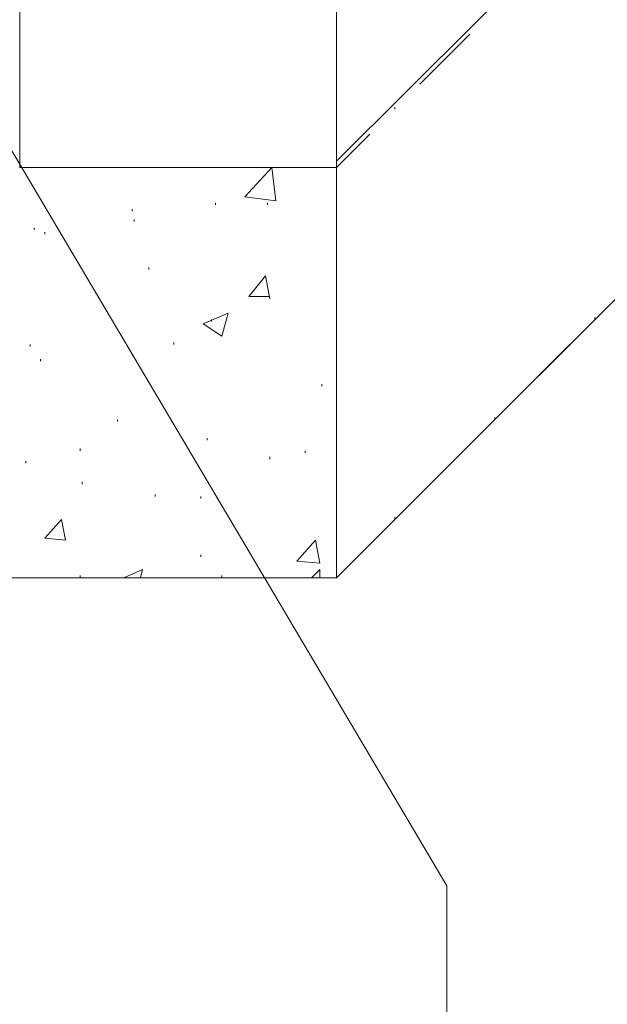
# Model space of a CAD drawing. Extents: x 309 to 1068, y 854 to 1368.
# Tile 51 of 82: x 502 to 521, y 933 to 965. Entities that reach past the tile are written whole.
import ezdxf

# ---------------------------------------------------------------- set-up
doc = ezdxf.new("R2010")
doc.units = 0
doc.layers.get('0').update_dxf_attribs({"linetype": 'CONTINUOUS'})
doc.layers.add('PDF_Geometry', color=7, linetype='CONTINUOUS', true_color=0xffffff)

msp = doc.modelspace()

# ---------------------------------------------------------------- linework, layer by layer
at = {"lineweight": 20}
for points in [[(392.768534, 972.043478), (445.95277, 1025.227764), (565.635095, 1025.227764), (565.635095, 1000.111284), (512.450624, 946.926687), (458.442665, 946.926687)], [(565.634962, 1013.630101), (512.450624, 960.651776)], [(512.450624, 972.043478), (512.450624, 946.926687)]]:
    msp.add_lwpolyline(points, dxfattribs=at)
at = {"layer": 'PDF_Geometry', "color": 0, "lineweight": 15}
for points in [[(512.450624, 960.445907), (502.019999, 960.445907), (502.019999, 972.04372)], [(500.578609, 962.985036), (516.087671, 936.770193)], [(516.087335, 936.770141), (516.087335, 932.172172)]]:
    msp.add_lwpolyline(points, dxfattribs=at)
at = {"layer": 'PDF_Geometry', "color": 252, "lineweight": 5}
for points in [[(515.196093, 963.190907), (516.842812, 964.838095)], [(512.450624, 964.151464), (512.450624, 964.22037)], [(512.450624, 960.651776), (512.450624, 962.984745)], [(514.37203, 962.367313), (514.37203, 962.43622)], [(512.450624, 960.445907), (513.548437, 961.54372)], [(509.431226, 959.484975), (510.323725, 960.445912)], [(510.323396, 960.445907), (510.460271, 959.348095), (509.431365, 959.48497)], [(512.450624, 959.485058), (512.450624, 959.553495)], [(505.725532, 959.004724), (505.725532, 959.073161)], [(508.47043, 959.210656), (508.47043, 959.279093)], [(510.186053, 959.210656), (510.186053, 959.279093)], [(505.793864, 958.661749), (505.793864, 958.730187)], [(502.499958, 958.387062), (502.499958, 958.455499)], [(502.843084, 958.249718), (502.843084, 958.318624)], [(512.450624, 956.053808), (512.450624, 958.318339)], [(506.274334, 957.082999), (506.274334, 957.151906)], [(510.254818, 956.191069), (509.568569, 956.191069), (510.117474, 956.877319), (510.254818, 956.122632)], [(508.333083, 955.367374), (508.333083, 955.436281)], [(520.960311, 955.436374), (520.960311, 955.504811)], [(512.450624, 954.887089), (512.450624, 954.955995)], [(502.362614, 954.544249), (502.362614, 954.612687)], [(507.097929, 954.612687), (507.097929, 954.681124)], [(518.48953, 952.965593), (520.136718, 954.61278)], [(502.70574, 954.063781), (502.70574, 954.132218)], [(512.450624, 951.387401), (512.450624, 953.72037)], [(511.97022, 953.240036), (511.97022, 953.308943)], [(517.665937, 952.141999), (517.665937, 952.210905)], [(505.245064, 952.073786), (505.245064, 952.142224)], [(508.195739, 951.456124), (508.195739, 951.524562)], [(504.009802, 951.112999), (504.009802, 951.181437)], [(515.196093, 949.671687), (516.842812, 951.318874)], [(510.254492, 950.838312), (510.254492, 950.906749)], [(511.42121, 951.044093), (511.42121, 951.112999)], [(502.225739, 950.700968), (502.225739, 950.769874)], [(512.450624, 950.220683), (512.450624, 950.28912)], [(504.078241, 950.014718), (504.078241, 950.083624)], [(506.480116, 949.603156), (506.480116, 949.671593)], [(507.990064, 949.534568), (507.990064, 949.603006)], [(509.84283, 946.926687), (512.450487, 946.926687), (512.450487, 949.053874)], [(514.37203, 948.848093), (514.37203, 948.916999)], [(512.450624, 946.926687), (513.548437, 948.024499)], [(507.98996, 947.612843), (507.98996, 947.681749)], [(504.009852, 946.926687), (504.009852, 946.995124)], [(505.450742, 946.926593), (506.068555, 947.201281), (506.000115, 946.926593)], [(508.676259, 946.926687), (508.676259, 946.995124)], [(511.627318, 946.926694), (511.901537, 947.201382), (511.901537, 946.926694)], [(500.578602, 946.926687), (502.843134, 946.926687)], [(505.17657, 946.926687), (507.509541, 946.926687)]]:
    msp.add_lwpolyline(points, dxfattribs=at)
for points in [[(508.881992, 955.642062), (508.676209, 954.887374), (508.058864, 955.298937)], [(503.392318, 948.8481), (503.529193, 948.16185), (502.842945, 948.230757)], [(511.764662, 948.16185), (511.901537, 947.407163), (511.146849, 947.4756)]]:
    msp.add_lwpolyline(points, close=True, dxfattribs=at)

doc.saveas('drawing.dxf')
